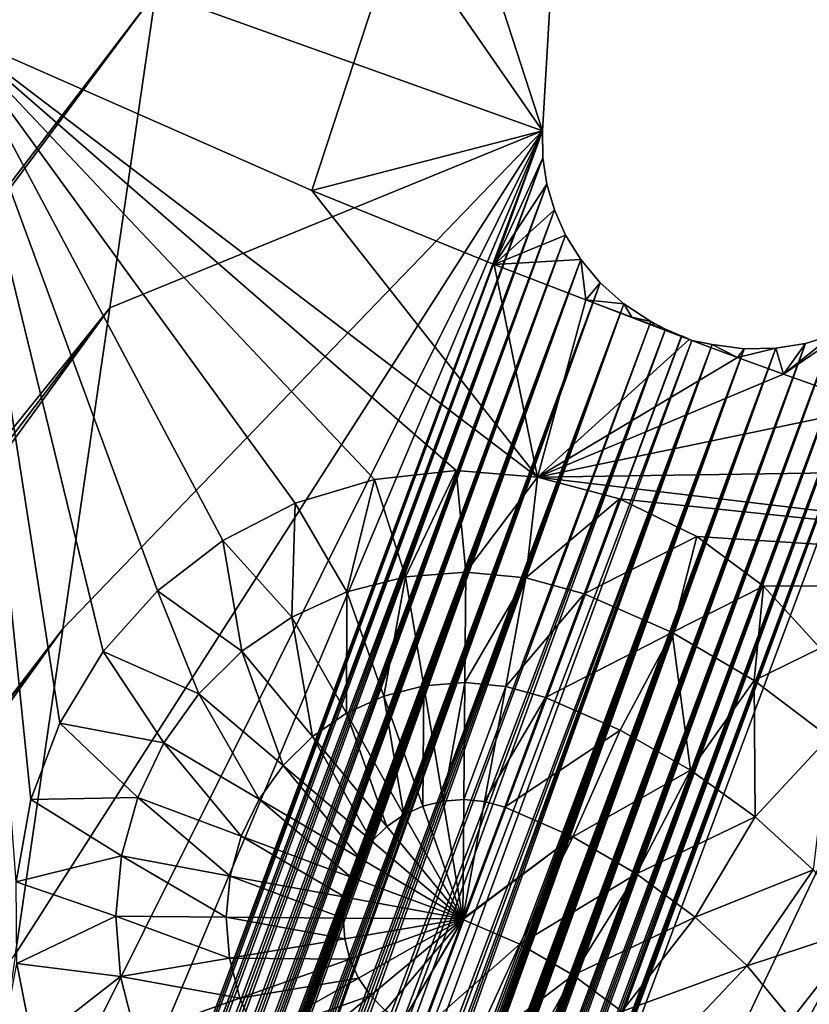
# Model space of a CAD drawing. Header units: millimetres. Extents: x -208 to -25, y 23 to 205.
# Tile 70 of 256: x -130.66 to -128.02, y 79.58 to 82.88. Entities that reach past the tile are written whole.
import ezdxf

# ---------------------------------------------------------------- set-up
doc = ezdxf.new("R2010")
doc.units = ezdxf.units.MM
doc.header["$LTSCALE"] = 65.185185
for name, color, linetype in [('125', 7, 'CONTINUOUS'), ('130', 7, 'CONTINUOUS'), ('141', 7, 'CONTINUOUS'), ('206', 7, 'CONTINUOUS'), ('207', 7, 'CONTINUOUS'), ('265', 7, 'CONTINUOUS'), ('266', 7, 'CONTINUOUS'), ('348', 7, 'CONTINUOUS'), ('365', 7, 'CONTINUOUS'), ('439', 7, 'CONTINUOUS'), ('92', 7, 'CONTINUOUS')]:
    doc.layers.add(name, color=color, linetype=linetype)

msp = doc.modelspace()

# ---------------------------------------------------------------- linework, layer by layer
at = {"layer": '125', "linetype": 'Continuous'}
for points in [[(-129.4715, 81.3377, -168.76), (-129.1986, 81.3675, -168.76), (-129.368, 81.0123, -168.9743), (-129.4715, 81.3377, -168.76)], [(-129.368, 81.0123, -168.9743), (-129.1986, 81.3675, -168.76), (-129.1664, 81.0282, -168.9743), (-129.368, 81.0123, -168.9743)], [(-129.1986, 81.3675, -168.76), (-128.9266, 81.3456, -168.76), (-129.1664, 81.0282, -168.9743), (-129.1986, 81.3675, -168.76)], [(-129.7367, 81.2587, -168.76), (-129.4715, 81.3377, -168.76), (-129.5639, 80.9616, -168.9742), (-129.7367, 81.2587, -168.76)], [(-129.5639, 80.9616, -168.9742), (-129.4715, 81.3377, -168.76), (-129.368, 81.0123, -168.9743), (-129.5639, 80.9616, -168.9742)], [(-129.1664, 81.0282, -168.9743), (-128.9266, 81.3456, -168.76), (-128.965, 81.0089, -168.9744), (-129.1664, 81.0282, -168.9743)], [(-128.9266, 81.3456, -168.76), (-128.6514, 81.2732, -168.76), (-128.965, 81.0089, -168.9744), (-128.9266, 81.3456, -168.76)], [(-128.965, 81.0089, -168.9744), (-128.6514, 81.2732, -168.76), (-128.7701, 80.9549, -168.9744), (-128.965, 81.0089, -168.9744)], [(-129.9787, 81.1341, -168.76), (-129.7367, 81.2587, -168.76), (-129.748, 80.8777, -168.9741), (-129.9787, 81.1341, -168.76)], [(-129.748, 80.8777, -168.9741), (-129.7367, 81.2587, -168.76), (-129.5639, 80.9616, -168.9742), (-129.748, 80.8777, -168.9741)], [(-130.1976, 80.9656, -168.76), (-129.9787, 81.1341, -168.76), (-129.9148, 80.763, -168.9741), (-130.1976, 80.9656, -168.76)], [(-129.9148, 80.763, -168.9741), (-129.9787, 81.1341, -168.76), (-129.748, 80.8777, -168.9741), (-129.9148, 80.763, -168.9741)], [(-129.5639, 80.9616, -168.9742), (-129.368, 81.0123, -168.9743), (-129.4401, 80.6129, -169.1317), (-129.5639, 80.9616, -168.9742)], [(-129.4401, 80.6129, -169.1317), (-129.368, 81.0123, -168.9743), (-129.3067, 80.6474, -169.1317), (-129.4401, 80.6129, -169.1317)], [(-129.368, 81.0123, -168.9743), (-129.1664, 81.0282, -168.9743), (-129.3067, 80.6474, -169.1317), (-129.368, 81.0123, -168.9743)], [(-129.3067, 80.6474, -169.1317), (-129.1664, 81.0282, -168.9743), (-129.1693, 80.6582, -169.1318), (-129.3067, 80.6474, -169.1317)], [(-129.1664, 81.0282, -168.9743), (-128.965, 81.0089, -168.9744), (-129.1693, 80.6582, -169.1318), (-129.1664, 81.0282, -168.9743)], [(-129.1693, 80.6582, -169.1318), (-128.965, 81.0089, -168.9744), (-129.0322, 80.645, -169.1318), (-129.1693, 80.6582, -169.1318)], [(-128.965, 81.0089, -168.9744), (-128.7701, 80.9549, -168.9744), (-129.0322, 80.645, -169.1318), (-128.965, 81.0089, -168.9744)], [(-130.3791, 80.7618, -168.76), (-130.1976, 80.9656, -168.76), (-130.0591, 80.6212, -168.974), (-130.3791, 80.7618, -168.76)], [(-130.0591, 80.6212, -168.974), (-130.1976, 80.9656, -168.76), (-129.9148, 80.763, -168.9741), (-130.0591, 80.6212, -168.974)], [(-129.748, 80.8777, -168.9741), (-129.5639, 80.9616, -168.9742), (-129.5656, 80.5558, -169.1316), (-129.748, 80.8777, -168.9741)], [(-129.5656, 80.5558, -169.1316), (-129.5639, 80.9616, -168.9742), (-129.4401, 80.6129, -169.1317), (-129.5656, 80.5558, -169.1316)], [(-128.7701, 80.9549, -168.9744), (-128.8994, 80.6081, -169.1318), (-129.0322, 80.645, -169.1318), (-128.7701, 80.9549, -168.9744)], [(-129.9148, 80.763, -168.9741), (-129.748, 80.8777, -168.9741), (-129.6792, 80.4777, -169.1316), (-129.9148, 80.763, -168.9741)], [(-129.6792, 80.4777, -169.1316), (-129.748, 80.8777, -168.9741), (-129.5656, 80.5558, -169.1316), (-129.6792, 80.4777, -169.1316)], [(-130.5243, 80.5231, -168.76), (-130.3791, 80.7618, -168.76), (-130.1766, 80.4564, -168.974), (-130.5243, 80.5231, -168.76)], [(-130.1766, 80.4564, -168.974), (-130.3791, 80.7618, -168.76), (-130.0591, 80.6212, -168.974), (-130.1766, 80.4564, -168.974)], [(-130.0591, 80.6212, -168.974), (-129.9148, 80.763, -168.9741), (-129.7775, 80.3811, -169.1315), (-130.0591, 80.6212, -168.974)], [(-129.7775, 80.3811, -169.1315), (-129.9148, 80.763, -168.9741), (-129.6792, 80.4777, -169.1316), (-129.7775, 80.3811, -169.1315)], [(-129.3095, 80.2449, -169.2278), (-129.4401, 80.6129, -169.1317), (-129.3067, 80.6474, -169.1317), (-129.3095, 80.2449, -169.2278)], [(-129.2419, 80.2623, -169.2278), (-129.3095, 80.2449, -169.2278), (-129.3067, 80.6474, -169.1317), (-129.2419, 80.2623, -169.2278)], [(-129.2419, 80.2623, -169.2278), (-129.3067, 80.6474, -169.1317), (-129.1693, 80.6582, -169.1318), (-129.2419, 80.2623, -169.2278)], [(-129.1724, 80.2677, -169.2278), (-129.2419, 80.2623, -169.2278), (-129.1693, 80.6582, -169.1318), (-129.1724, 80.2677, -169.2278)], [(-129.1724, 80.2677, -169.2278), (-129.1693, 80.6582, -169.1318), (-129.0322, 80.645, -169.1318), (-129.1724, 80.2677, -169.2278)], [(-129.1031, 80.2609, -169.2278), (-129.1724, 80.2677, -169.2278), (-129.0322, 80.645, -169.1318), (-129.1031, 80.2609, -169.2278)], [(-128.8994, 80.6081, -169.1318), (-129.1031, 80.2609, -169.2278), (-129.0322, 80.645, -169.1318), (-128.8994, 80.6081, -169.1318)], [(-130.1766, 80.4564, -168.974), (-130.0591, 80.6212, -168.974), (-129.8576, 80.2688, -169.1315), (-130.1766, 80.4564, -168.974)], [(-129.8576, 80.2688, -169.1315), (-130.0591, 80.6212, -168.974), (-129.7775, 80.3811, -169.1315), (-129.8576, 80.2688, -169.1315)], [(-129.373, 80.216, -169.2277), (-129.5656, 80.5558, -169.1316), (-129.4401, 80.6129, -169.1317), (-129.373, 80.216, -169.2277)], [(-129.3095, 80.2449, -169.2278), (-129.373, 80.216, -169.2277), (-129.4401, 80.6129, -169.1317), (-129.3095, 80.2449, -169.2278)], [(-129.0359, 80.2422, -169.2278), (-129.1031, 80.2609, -169.2278), (-128.8994, 80.6081, -169.1318), (-129.0359, 80.2422, -169.2278)], [(-129.4306, 80.1766, -169.2277), (-129.6792, 80.4777, -169.1316), (-129.5656, 80.5558, -169.1316), (-129.4306, 80.1766, -169.2277)], [(-129.373, 80.216, -169.2277), (-129.4306, 80.1766, -169.2277), (-129.5656, 80.5558, -169.1316), (-129.373, 80.216, -169.2277)], [(-130.621, 80.2672, -168.76), (-130.5243, 80.5231, -168.76), (-130.2637, 80.2737, -168.9739), (-130.621, 80.2672, -168.76)], [(-130.2637, 80.2737, -168.9739), (-130.5243, 80.5231, -168.76), (-130.1766, 80.4564, -168.974), (-130.2637, 80.2737, -168.9739)], [(-129.4804, 80.1277, -169.2277), (-129.7775, 80.3811, -169.1315), (-129.6792, 80.4777, -169.1316), (-129.4804, 80.1277, -169.2277)], [(-129.4306, 80.1766, -169.2277), (-129.4804, 80.1277, -169.2277), (-129.6792, 80.4777, -169.1316), (-129.4306, 80.1766, -169.2277)], [(-130.2637, 80.2737, -168.9739), (-130.1766, 80.4564, -168.974), (-129.917, 80.1443, -169.1315), (-130.2637, 80.2737, -168.9739)], [(-129.917, 80.1443, -169.1315), (-130.1766, 80.4564, -168.974), (-129.8576, 80.2688, -169.1315), (-129.917, 80.1443, -169.1315)], [(-129.521, 80.0709, -169.2277), (-129.8576, 80.2688, -169.1315), (-129.7775, 80.3811, -169.1315), (-129.521, 80.0709, -169.2277)], [(-129.4804, 80.1277, -169.2277), (-129.521, 80.0709, -169.2277), (-129.7775, 80.3811, -169.1315), (-129.4804, 80.1277, -169.2277)], [(-130.6698, 79.9925, -168.76), (-130.621, 80.2672, -168.76), (-130.3178, 80.0786, -168.9738), (-130.6698, 79.9925, -168.76)], [(-130.3178, 80.0786, -168.9738), (-130.621, 80.2672, -168.76), (-130.2637, 80.2737, -168.9739), (-130.3178, 80.0786, -168.9738)], [(-130.3178, 80.0786, -168.9738), (-130.2637, 80.2737, -168.9739), (-129.9539, 80.0114, -169.1314), (-130.3178, 80.0786, -168.9738)], [(-129.9539, 80.0114, -169.1314), (-130.2637, 80.2737, -168.9739), (-129.917, 80.1443, -169.1315), (-129.9539, 80.0114, -169.1314)], [(-129.5512, 80.0079, -169.2277), (-129.917, 80.1443, -169.1315), (-129.8576, 80.2688, -169.1315), (-129.5512, 80.0079, -169.2277)], [(-129.521, 80.0709, -169.2277), (-129.5512, 80.0079, -169.2277), (-129.8576, 80.2688, -169.1315), (-129.521, 80.0709, -169.2277)], [(-129.2419, 80.2623, -169.2278), (-129.1756, 79.8678, -169.26), (-129.3095, 80.2449, -169.2278), (-129.2419, 80.2623, -169.2278)], [(-129.1724, 80.2677, -169.2278), (-129.1756, 79.8678, -169.26), (-129.2419, 80.2623, -169.2278), (-129.1724, 80.2677, -169.2278)], [(-129.1031, 80.2609, -169.2278), (-129.1756, 79.8678, -169.26), (-129.1724, 80.2677, -169.2278), (-129.1031, 80.2609, -169.2278)], [(-129.0359, 80.2422, -169.2278), (-129.1756, 79.8678, -169.26), (-129.1031, 80.2609, -169.2278), (-129.0359, 80.2422, -169.2278)], [(-129.373, 80.216, -169.2277), (-129.1756, 79.8678, -169.26), (-129.4306, 80.1766, -169.2277), (-129.373, 80.216, -169.2277)], [(-129.3095, 80.2449, -169.2278), (-129.1756, 79.8678, -169.26), (-129.373, 80.216, -169.2277), (-129.3095, 80.2449, -169.2278)], [(-129.4306, 80.1766, -169.2277), (-129.1756, 79.8678, -169.26), (-129.4804, 80.1277, -169.2277), (-129.4306, 80.1766, -169.2277)], [(-129.5699, 79.9405, -169.2276), (-129.9539, 80.0114, -169.1314), (-129.917, 80.1443, -169.1315), (-129.5699, 79.9405, -169.2276)], [(-129.5512, 80.0079, -169.2277), (-129.5699, 79.9405, -169.2276), (-129.917, 80.1443, -169.1315), (-129.5512, 80.0079, -169.2277)], [(-129.4804, 80.1277, -169.2277), (-129.1756, 79.8678, -169.26), (-129.521, 80.0709, -169.2277), (-129.4804, 80.1277, -169.2277)], [(-130.3372, 79.877, -168.9738), (-130.6698, 79.9925, -168.76), (-130.3178, 80.0786, -168.9738), (-130.3372, 79.877, -168.9738)], [(-130.3372, 79.877, -168.9738), (-130.3178, 80.0786, -168.9738), (-129.9672, 79.8741, -169.1314), (-130.3372, 79.877, -168.9738)], [(-129.9672, 79.8741, -169.1314), (-130.3178, 80.0786, -168.9738), (-129.9539, 80.0114, -169.1314), (-129.9672, 79.8741, -169.1314)], [(-129.521, 80.0709, -169.2277), (-129.1756, 79.8678, -169.26), (-129.5512, 80.0079, -169.2277), (-129.521, 80.0709, -169.2277)], [(-130.668, 79.7193, -168.76), (-130.6698, 79.9925, -168.76), (-130.3372, 79.877, -168.9738), (-130.668, 79.7193, -168.76)], [(-129.5767, 79.871, -169.2276), (-129.9672, 79.8741, -169.1314), (-129.9539, 80.0114, -169.1314), (-129.5767, 79.871, -169.2276)], [(-129.5699, 79.9405, -169.2276), (-129.5767, 79.871, -169.2276), (-129.9539, 80.0114, -169.1314), (-129.5699, 79.9405, -169.2276)], [(-129.5512, 80.0079, -169.2277), (-129.1756, 79.8678, -169.26), (-129.5699, 79.9405, -169.2276), (-129.5512, 80.0079, -169.2277)], [(-129.5699, 79.9405, -169.2276), (-129.1756, 79.8678, -169.26), (-129.5767, 79.871, -169.2276), (-129.5699, 79.9405, -169.2276)], [(-130.3212, 79.6752, -168.9737), (-130.668, 79.7193, -168.76), (-130.3372, 79.877, -168.9738), (-130.3212, 79.6752, -168.9737)], [(-130.3212, 79.6752, -168.9737), (-130.3372, 79.877, -168.9738), (-129.9564, 79.7365, -169.1313), (-130.3212, 79.6752, -168.9737)], [(-129.9564, 79.7365, -169.1313), (-130.3372, 79.877, -168.9738), (-129.9672, 79.8741, -169.1314), (-129.9564, 79.7365, -169.1313)], [(-129.5767, 79.871, -169.2276), (-129.5713, 79.8012, -169.2276), (-129.9672, 79.8741, -169.1314), (-129.5767, 79.871, -169.2276)], [(-129.5713, 79.8012, -169.2276), (-129.9564, 79.7365, -169.1313), (-129.9672, 79.8741, -169.1314), (-129.5713, 79.8012, -169.2276)], [(-129.5767, 79.871, -169.2276), (-129.1756, 79.8678, -169.26), (-129.5713, 79.8012, -169.2276), (-129.5767, 79.871, -169.2276)], [(-129.5713, 79.8012, -169.2276), (-129.1756, 79.8678, -169.26), (-129.5539, 79.7335, -169.2276), (-129.5713, 79.8012, -169.2276)], [(-129.5539, 79.7335, -169.2276), (-129.1756, 79.8678, -169.26), (-129.5249, 79.6698, -169.2275), (-129.5539, 79.7335, -169.2276)], [(-129.5249, 79.6698, -169.2275), (-129.1756, 79.8678, -169.26), (-129.4853, 79.6121, -169.2275), (-129.5249, 79.6698, -169.2275)], [(-129.4853, 79.6121, -169.2275), (-129.1756, 79.8678, -169.26), (-129.4363, 79.5621, -169.2275), (-129.4853, 79.6121, -169.2275)], [(-129.4363, 79.5621, -169.2275), (-129.1756, 79.8678, -169.26), (-129.3793, 79.5213, -169.2275), (-129.4363, 79.5621, -169.2275)], [(-129.3793, 79.5213, -169.2275), (-129.1756, 79.8678, -169.26), (-129.176, 79.8666, -169.26), (-129.3793, 79.5213, -169.2275)], [(-129.3161, 79.4911, -169.2275), (-129.3793, 79.5213, -169.2275), (-129.176, 79.8666, -169.26), (-129.3161, 79.4911, -169.2275)], [(-129.5713, 79.8012, -169.2276), (-129.5539, 79.7335, -169.2276), (-129.9564, 79.7365, -169.1313), (-129.5713, 79.8012, -169.2276)], [(-130.6149, 79.4468, -168.76), (-130.668, 79.7193, -168.76), (-130.3212, 79.6752, -168.9737), (-130.6149, 79.4468, -168.76)], [(-129.9218, 79.6029, -169.1313), (-130.3212, 79.6752, -168.9737), (-129.9564, 79.7365, -169.1313), (-129.9218, 79.6029, -169.1313)], [(-129.5539, 79.7335, -169.2276), (-129.9218, 79.6029, -169.1313), (-129.9564, 79.7365, -169.1313), (-129.5539, 79.7335, -169.2276)], [(-129.5539, 79.7335, -169.2276), (-129.5249, 79.6698, -169.2275), (-129.9218, 79.6029, -169.1313), (-129.5539, 79.7335, -169.2276)], [(-130.2705, 79.4791, -168.9736), (-130.6149, 79.4468, -168.76), (-130.3212, 79.6752, -168.9737), (-130.2705, 79.4791, -168.9736)], [(-130.2705, 79.4791, -168.9736), (-130.3212, 79.6752, -168.9737), (-129.9218, 79.6029, -169.1313), (-130.2705, 79.4791, -168.9736)], [(-129.5249, 79.6698, -169.2275), (-129.8646, 79.4773, -169.1312), (-129.9218, 79.6029, -169.1313), (-129.5249, 79.6698, -169.2275)], [(-129.5249, 79.6698, -169.2275), (-129.4853, 79.6121, -169.2275), (-129.8646, 79.4773, -169.1312), (-129.5249, 79.6698, -169.2275)], [(-129.8646, 79.4773, -169.1312), (-130.2705, 79.4791, -168.9736), (-129.9218, 79.6029, -169.1313), (-129.8646, 79.4773, -169.1312)], [(-129.4853, 79.6121, -169.2275), (-129.7864, 79.3635, -169.1312), (-129.8646, 79.4773, -169.1312), (-129.4853, 79.6121, -169.2275)], [(-129.4853, 79.6121, -169.2275), (-129.4363, 79.5621, -169.2275), (-129.7864, 79.3635, -169.1312), (-129.4853, 79.6121, -169.2275)]]:
    msp.add_3dface(points, dxfattribs=at)
at = {"layer": '130', "linetype": 'Continuous'}
for points in [[(-130.884, 82.834, -168.76), (-130.7736, 84.7167, -165.9852), (-128.6097, 87.9471, -159.8724), (-130.884, 82.834, -168.76)], [(-128.607, 87.6726, -160.266), (-130.884, 82.834, -168.76), (-128.6097, 87.9471, -159.8724), (-128.607, 87.6726, -160.266)], [(-128.7561, 85.1244, -164.0611), (-130.884, 82.834, -168.76), (-128.607, 87.6726, -160.266), (-128.7561, 85.1244, -164.0611)], [(-129.6806, 82.3036, -168.76), (-130.884, 82.834, -168.76), (-128.7561, 85.1244, -164.0611), (-129.6806, 82.3036, -168.76)], [(-128.9092, 82.5037, -168.0037), (-129.6806, 82.3036, -168.76), (-128.7561, 85.1244, -164.0611), (-128.9092, 82.5037, -168.0037)], [(-129.6806, 82.3036, -168.76), (-128.9092, 82.5037, -168.0037), (-129.0713, 82.0571, -168.76), (-129.6806, 82.3036, -168.76)], [(-128.9092, 82.5037, -168.0037), (-128.9081, 82.4138, -168.1369), (-129.0713, 82.0571, -168.76), (-128.9092, 82.5037, -168.0037)], [(-128.9081, 82.4138, -168.1369), (-128.8948, 82.3249, -168.2598), (-129.0713, 82.0571, -168.76), (-128.9081, 82.4138, -168.1369)], [(-128.8948, 82.3249, -168.2598), (-128.8697, 82.239, -168.3725), (-129.0713, 82.0571, -168.76), (-128.8948, 82.3249, -168.2598)], [(-128.8697, 82.239, -168.3725), (-128.8321, 82.1545, -168.4751), (-129.0713, 82.0571, -168.76), (-128.8697, 82.239, -168.3725)], [(-128.8321, 82.1545, -168.4751), (-128.7813, 82.0728, -168.5676), (-129.0713, 82.0571, -168.76), (-128.8321, 82.1545, -168.4751)], [(-129.0713, 82.0571, -168.76), (-128.7813, 82.0728, -168.5676), (-128.7648, 81.9385, -168.76), (-129.0713, 82.0571, -168.76)], [(-128.7813, 82.0728, -168.5676), (-128.7162, 81.995, -168.6448), (-128.7648, 81.9385, -168.76), (-128.7813, 82.0728, -168.5676)], [(-128.7162, 81.995, -168.6448), (-128.6371, 81.9245, -168.7054), (-128.7648, 81.9385, -168.76), (-128.7162, 81.995, -168.6448)], [(-128.7648, 81.9385, -168.76), (-128.6371, 81.9245, -168.7054), (-128.611, 81.8803, -168.76), (-128.7648, 81.9385, -168.76)], [(-128.6371, 81.9245, -168.7054), (-128.5471, 81.8654, -168.7417), (-128.611, 81.8803, -168.76), (-128.6371, 81.9245, -168.7054)], [(-128.611, 81.8803, -168.76), (-128.5471, 81.8654, -168.7417), (-128.534, 81.8516, -168.76), (-128.611, 81.8803, -168.76)], [(-128.5471, 81.8654, -168.7417), (-128.4984, 81.8407, -168.7512), (-128.534, 81.8516, -168.76), (-128.5471, 81.8654, -168.7417)], [(-127.9375, 81.8209, -168.4749), (-127.8537, 81.8601, -168.3724), (-128.1032, 81.6901, -168.76), (-127.9375, 81.8209, -168.4749)], [(-128.1032, 81.6901, -168.76), (-127.8537, 81.8601, -168.3724), (-127.7956, 81.5807, -168.76), (-128.1032, 81.6901, -168.76)], [(-128.534, 81.8516, -168.76), (-128.4984, 81.8407, -168.7512), (-128.4569, 81.823, -168.76), (-128.534, 81.8516, -168.76)], [(-128.4569, 81.823, -168.76), (-128.4984, 81.8407, -168.7512), (-128.4104, 81.8027, -168.76), (-128.4569, 81.823, -168.76)], [(-128.4443, 81.8183, -168.7549), (-128.4435, 81.818, -168.7549), (-128.4104, 81.8027, -168.76), (-128.4443, 81.8183, -168.7549)], [(-128.4104, 81.8027, -168.76), (-128.4188, 81.8052, -168.76), (-128.4138, 81.8036, -168.76), (-128.4104, 81.8027, -168.76)], [(-128.4138, 81.8036, -168.76), (-128.4188, 81.8052, -168.76), (-128.4133, 81.8034, -168.76), (-128.4138, 81.8036, -168.76)], [(-128.4133, 81.8034, -168.76), (-128.4188, 81.8052, -168.76), (-128.4104, 81.8027, -168.76), (-128.4133, 81.8034, -168.76)], [(-128.4104, 81.8027, -168.76), (-128.3422, 81.789, -168.7416), (-128.2568, 81.746, -168.76), (-128.4104, 81.8027, -168.76)], [(-128.0294, 81.7924, -168.5675), (-127.9375, 81.8209, -168.4749), (-128.1032, 81.6901, -168.76), (-128.0294, 81.7924, -168.5675)], [(-128.3422, 81.789, -168.7416), (-128.2354, 81.7747, -168.7053), (-128.2568, 81.746, -168.76), (-128.3422, 81.789, -168.7416)], [(-128.2354, 81.7747, -168.7053), (-128.1295, 81.7762, -168.6447), (-128.2568, 81.746, -168.76), (-128.2354, 81.7747, -168.7053)], [(-128.2568, 81.746, -168.76), (-128.1295, 81.7762, -168.6447), (-128.1032, 81.6901, -168.76), (-128.2568, 81.746, -168.76)], [(-128.1295, 81.7762, -168.6447), (-128.0294, 81.7924, -168.5675), (-128.1032, 81.6901, -168.76), (-128.1295, 81.7762, -168.6447)]]:
    msp.add_3dface(points, dxfattribs=at)
at = {"layer": '141', "linetype": 'Continuous'}
for points in [[(-128.7701, 80.9549, -168.9744), (-128.6514, 81.2732, -168.76), (-128.3933, 81.1467, -168.76), (-128.7701, 80.9549, -168.9744)], [(-128.4762, 80.8257, -168.9607), (-128.7701, 80.9549, -168.9744), (-128.3933, 81.1467, -168.76), (-128.4762, 80.8257, -168.9607)], [(-128.1706, 80.9813, -168.76), (-128.4762, 80.8257, -168.9607), (-128.3933, 81.1467, -168.76), (-128.1706, 80.9813, -168.76)], [(-128.201, 80.6648, -168.9198), (-128.4762, 80.8257, -168.9607), (-128.1706, 80.9813, -168.76), (-128.201, 80.6648, -168.9198)], [(-127.9805, 80.773, -168.76), (-128.201, 80.6648, -168.9198), (-128.1706, 80.9813, -168.76), (-127.9805, 80.773, -168.76)], [(-128.8994, 80.6081, -169.1318), (-128.7701, 80.9549, -168.9744), (-128.4762, 80.8257, -168.9607), (-128.8994, 80.6081, -169.1318)], [(-128.8994, 80.6081, -169.1318), (-128.4762, 80.8257, -168.9607), (-128.6497, 80.4995, -169.121), (-128.8994, 80.6081, -169.1318)], [(-128.6497, 80.4995, -169.121), (-128.4762, 80.8257, -168.9607), (-128.4145, 80.3658, -169.0887), (-128.6497, 80.4995, -169.121)], [(-128.4762, 80.8257, -168.9607), (-128.201, 80.6648, -168.9198), (-128.4145, 80.3658, -169.0887), (-128.4762, 80.8257, -168.9607)], [(-127.9501, 80.4755, -168.8526), (-128.201, 80.6648, -168.9198), (-127.9805, 80.773, -168.76), (-127.9501, 80.4755, -168.8526)], [(-128.4145, 80.3658, -169.0887), (-128.201, 80.6648, -168.9198), (-128.1979, 80.2092, -169.0354), (-128.4145, 80.3658, -169.0887)], [(-128.201, 80.6648, -168.9198), (-127.9501, 80.4755, -168.8526), (-128.1979, 80.2092, -169.0354), (-128.201, 80.6648, -168.9198)], [(-129.0359, 80.2422, -169.2278), (-128.8994, 80.6081, -169.1318), (-128.6497, 80.4995, -169.121), (-129.0359, 80.2422, -169.2278)], [(-129.0359, 80.2422, -169.2278), (-128.6497, 80.4995, -169.121), (-128.8083, 80.1427, -169.2175), (-129.0359, 80.2422, -169.2278)], [(-128.6497, 80.4995, -169.121), (-128.4145, 80.3658, -169.0887), (-128.8083, 80.1427, -169.2175), (-128.6497, 80.4995, -169.121)], [(-128.1979, 80.2092, -169.0354), (-127.9501, 80.4755, -168.8526), (-128.0037, 80.0325, -168.9622), (-128.1979, 80.2092, -169.0354)], [(-128.8083, 80.1427, -169.2175), (-128.4145, 80.3658, -169.0887), (-128.5947, 80.0193, -169.1868), (-128.8083, 80.1427, -169.2175)], [(-128.4145, 80.3658, -169.0887), (-128.1979, 80.2092, -169.0354), (-128.5947, 80.0193, -169.1868), (-128.4145, 80.3658, -169.0887)], [(-129.1756, 79.8678, -169.26), (-129.0359, 80.2422, -169.2278), (-128.8083, 80.1427, -169.2175), (-129.1756, 79.8678, -169.26)], [(-128.5947, 80.0193, -169.1868), (-128.1979, 80.2092, -169.0354), (-128.399, 79.8744, -169.1363), (-128.5947, 80.0193, -169.1868)], [(-128.1979, 80.2092, -169.0354), (-128.0037, 80.0325, -168.9622), (-128.399, 79.8744, -169.1363), (-128.1979, 80.2092, -169.0354)], [(-129.176, 79.8666, -169.26), (-129.1756, 79.8678, -169.26), (-128.8083, 80.1427, -169.2175), (-129.176, 79.8666, -169.26)], [(-129.176, 79.8666, -169.26), (-128.8083, 80.1427, -169.2175), (-128.9858, 79.7834, -169.2514), (-129.176, 79.8666, -169.26)], [(-128.8083, 80.1427, -169.2175), (-128.5947, 80.0193, -169.1868), (-128.9858, 79.7834, -169.2514), (-128.8083, 80.1427, -169.2175)], [(-128.9858, 79.7834, -169.2514), (-128.5947, 80.0193, -169.1868), (-128.8073, 79.6801, -169.2256), (-128.9858, 79.7834, -169.2514)], [(-128.5947, 80.0193, -169.1868), (-128.399, 79.8744, -169.1363), (-128.8073, 79.6801, -169.2256), (-128.5947, 80.0193, -169.1868)], [(-128.399, 79.8744, -169.1363), (-128.0037, 80.0325, -168.9622), (-128.2251, 79.7108, -169.0669), (-128.399, 79.8744, -169.1363)], [(-128.0037, 80.0325, -168.9622), (-127.8354, 79.8389, -168.8702), (-128.2251, 79.7108, -169.0669), (-128.0037, 80.0325, -168.9622)], [(-129.3161, 79.4911, -169.2275), (-129.176, 79.8666, -169.26), (-128.9858, 79.7834, -169.2514), (-129.3161, 79.4911, -169.2275)], [(-128.8073, 79.6801, -169.2256), (-128.399, 79.8744, -169.1363), (-128.6439, 79.5588, -169.1832), (-128.8073, 79.6801, -169.2256)], [(-128.399, 79.8744, -169.1363), (-128.2251, 79.7108, -169.0669), (-128.6439, 79.5588, -169.1832), (-128.399, 79.8744, -169.1363)], [(-128.2251, 79.7108, -169.0669), (-127.8354, 79.8389, -168.8702), (-128.0763, 79.5315, -168.98), (-128.2251, 79.7108, -169.0669)], [(-127.8354, 79.8389, -168.8702), (-127.695, 79.6313, -168.76), (-128.0763, 79.5315, -168.98), (-127.8354, 79.8389, -168.8702)], [(-129.3161, 79.4911, -169.2275), (-128.9858, 79.7834, -169.2514), (-129.1528, 79.4184, -169.2192), (-129.3161, 79.4911, -169.2275)], [(-128.9858, 79.7834, -169.2514), (-128.8073, 79.6801, -169.2256), (-129.1528, 79.4184, -169.2192), (-128.9858, 79.7834, -169.2514)], [(-128.6439, 79.5588, -169.1832), (-128.2251, 79.7108, -169.0669), (-128.4988, 79.4218, -169.125), (-128.6439, 79.5588, -169.1832)], [(-128.2251, 79.7108, -169.0669), (-128.0763, 79.5315, -168.98), (-128.4988, 79.4218, -169.125), (-128.2251, 79.7108, -169.0669)], [(-129.1528, 79.4184, -169.2192), (-128.8073, 79.6801, -169.2256), (-129.0012, 79.3267, -169.1945), (-129.1528, 79.4184, -169.2192)], [(-128.8073, 79.6801, -169.2256), (-128.6439, 79.5588, -169.1832), (-129.0012, 79.3267, -169.1945), (-128.8073, 79.6801, -169.2256)], [(-128.0763, 79.5315, -168.98), (-127.695, 79.6313, -168.76), (-127.9553, 79.3401, -168.8772), (-128.0763, 79.5315, -168.98)]]:
    msp.add_3dface(points, dxfattribs=at)
at = {"layer": '206', "linetype": 'Continuous'}
for points in [[(-127.6506, 82.0342, -168.0037), (-127.7102, 81.967, -168.1369), (-129.8904, 76.0299, 38.8825), (-127.6506, 82.0342, -168.0037)], [(-127.7102, 81.967, -168.1369), (-127.7786, 81.9085, -168.2598), (-129.9684, 75.9213, 40.0116), (-127.7102, 81.967, -168.1369)], [(-127.7102, 81.967, -168.1369), (-129.9684, 75.9213, 40.0116), (-129.9439, 75.9527, 39.6791), (-127.7102, 81.967, -168.1369)], [(-127.7102, 81.967, -168.1369), (-129.9439, 75.9527, 39.6791), (-129.9185, 75.9878, 39.3136), (-127.7102, 81.967, -168.1369)], [(-127.7102, 81.967, -168.1369), (-129.9185, 75.9878, 39.3136), (-129.8904, 76.0299, 38.8825), (-127.7102, 81.967, -168.1369)], [(-127.7786, 81.9085, -168.2598), (-127.8537, 81.8601, -168.3724), (-130.0538, 75.8269, 41.0475), (-127.7786, 81.9085, -168.2598)], [(-127.7786, 81.9085, -168.2598), (-130.0538, 75.8269, 41.0475), (-130.0237, 75.8578, 40.7021), (-127.7786, 81.9085, -168.2598)], [(-127.7786, 81.9085, -168.2598), (-130.0237, 75.8578, 40.7021), (-129.9938, 75.8909, 40.3392), (-127.7786, 81.9085, -168.2598)], [(-127.7786, 81.9085, -168.2598), (-129.9938, 75.8909, 40.3392), (-129.9684, 75.9213, 40.0116), (-127.7786, 81.9085, -168.2598)], [(-127.8537, 81.8601, -168.3724), (-127.9375, 81.8209, -168.4749), (-130.1359, 75.7543, 41.8949), (-127.8537, 81.8601, -168.3724)], [(-127.8537, 81.8601, -168.3724), (-130.1359, 75.7543, 41.8949), (-130.1098, 75.7757, 41.6392), (-127.8537, 81.8601, -168.3724)], [(-127.8537, 81.8601, -168.3724), (-130.1098, 75.7757, 41.6392), (-130.0824, 75.7998, 41.3576), (-127.8537, 81.8601, -168.3724)], [(-127.8537, 81.8601, -168.3724), (-130.0824, 75.7998, 41.3576), (-130.0538, 75.8269, 41.0475), (-127.8537, 81.8601, -168.3724)], [(-128.4443, 81.8183, -168.7549), (-128.4104, 81.8027, -168.76), (-130.7608, 75.6182, 44.92), (-128.4443, 81.8183, -168.7549)], [(-128.4435, 81.818, -168.7549), (-128.4443, 81.8183, -168.7549), (-130.7608, 75.6182, 44.92), (-128.4435, 81.818, -168.7549)], [(-128.4104, 81.8027, -168.76), (-128.4435, 81.818, -168.7549), (-130.7608, 75.6182, 44.92), (-128.4104, 81.8027, -168.76)], [(-128.4104, 81.8027, -168.76), (-130.7608, 75.6182, 44.92), (-130.681, 75.5956, 44.8618), (-128.4104, 81.8027, -168.76)], [(-128.3422, 81.789, -168.7416), (-128.4104, 81.8027, -168.76), (-130.681, 75.5956, 44.8618), (-128.3422, 81.789, -168.7416)], [(-127.9375, 81.8209, -168.4749), (-128.0294, 81.7924, -168.5675), (-130.2277, 75.6905, 42.6983), (-127.9375, 81.8209, -168.4749)], [(-127.9375, 81.8209, -168.4749), (-130.2277, 75.6905, 42.6983), (-130.2066, 75.7036, 42.5262), (-127.9375, 81.8209, -168.4749)], [(-127.9375, 81.8209, -168.4749), (-130.2066, 75.7036, 42.5262), (-130.1844, 75.7185, 42.3363), (-127.9375, 81.8209, -168.4749)], [(-127.9375, 81.8209, -168.4749), (-130.1844, 75.7185, 42.3363), (-130.1608, 75.7353, 42.1266), (-127.9375, 81.8209, -168.4749)], [(-127.9375, 81.8209, -168.4749), (-130.1608, 75.7353, 42.1266), (-130.1359, 75.7543, 41.8949), (-127.9375, 81.8209, -168.4749)], [(-128.3422, 81.789, -168.7416), (-130.681, 75.5956, 44.8618), (-130.6517, 75.5907, 44.8127), (-128.3422, 81.789, -168.7416)], [(-128.3422, 81.789, -168.7416), (-130.6517, 75.5907, 44.8127), (-130.606, 75.5863, 44.7086), (-128.3422, 81.789, -168.7416)], [(-128.3422, 81.789, -168.7416), (-130.606, 75.5863, 44.7086), (-130.5828, 75.5856, 44.644), (-128.3422, 81.789, -168.7416)], [(-128.3422, 81.789, -168.7416), (-130.5828, 75.5856, 44.644), (-130.5598, 75.5858, 44.572), (-128.3422, 81.789, -168.7416)], [(-128.2354, 81.7747, -168.7053), (-128.3422, 81.789, -168.7416), (-130.5598, 75.5858, 44.572), (-128.2354, 81.7747, -168.7053)], [(-128.2354, 81.7747, -168.7053), (-130.5598, 75.5858, 44.572), (-130.5375, 75.5869, 44.4942), (-128.2354, 81.7747, -168.7053)], [(-128.2354, 81.7747, -168.7053), (-130.5375, 75.5869, 44.4942), (-130.5162, 75.5888, 44.4132), (-128.2354, 81.7747, -168.7053)], [(-128.2354, 81.7747, -168.7053), (-130.5162, 75.5888, 44.4132), (-130.4987, 75.591, 44.3422), (-128.2354, 81.7747, -168.7053)], [(-128.2354, 81.7747, -168.7053), (-130.4987, 75.591, 44.3422), (-130.4861, 75.5928, 44.2878), (-128.2354, 81.7747, -168.7053)], [(-128.2354, 81.7747, -168.7053), (-130.4861, 75.5928, 44.2878), (-130.4736, 75.5949, 44.2322), (-128.2354, 81.7747, -168.7053)], [(-128.2354, 81.7747, -168.7053), (-130.4736, 75.5949, 44.2322), (-130.4617, 75.5972, 44.1772), (-128.2354, 81.7747, -168.7053)], [(-128.2354, 81.7747, -168.7053), (-130.4617, 75.5972, 44.1772), (-130.4502, 75.5996, 44.1228), (-128.2354, 81.7747, -168.7053)], [(-128.2354, 81.7747, -168.7053), (-130.4502, 75.5996, 44.1228), (-130.4392, 75.6021, 44.0686), (-128.2354, 81.7747, -168.7053)], [(-128.1295, 81.7762, -168.6447), (-128.2354, 81.7747, -168.7053), (-130.4392, 75.6021, 44.0686), (-128.1295, 81.7762, -168.6447)], [(-128.1295, 81.7762, -168.6447), (-130.4392, 75.6021, 44.0686), (-130.4285, 75.6047, 44.0145), (-128.1295, 81.7762, -168.6447)], [(-128.1295, 81.7762, -168.6447), (-130.4285, 75.6047, 44.0145), (-130.418, 75.6075, 43.96), (-128.1295, 81.7762, -168.6447)], [(-128.1295, 81.7762, -168.6447), (-130.418, 75.6075, 43.96), (-130.4077, 75.6104, 43.9046), (-128.1295, 81.7762, -168.6447)], [(-128.1295, 81.7762, -168.6447), (-130.4077, 75.6104, 43.9046), (-130.3973, 75.6135, 43.8475), (-128.1295, 81.7762, -168.6447)], [(-128.1295, 81.7762, -168.6447), (-130.3973, 75.6135, 43.8475), (-130.3869, 75.6168, 43.7881), (-128.1295, 81.7762, -168.6447)], [(-128.1295, 81.7762, -168.6447), (-130.3869, 75.6168, 43.7881), (-130.3761, 75.6204, 43.7257), (-128.1295, 81.7762, -168.6447)], [(-128.1295, 81.7762, -168.6447), (-130.3761, 75.6204, 43.7257), (-130.365, 75.6243, 43.6596), (-128.1295, 81.7762, -168.6447)], [(-128.1295, 81.7762, -168.6447), (-130.365, 75.6243, 43.6596), (-130.3534, 75.6287, 43.5889), (-128.1295, 81.7762, -168.6447)], [(-128.1295, 81.7762, -168.6447), (-130.3534, 75.6287, 43.5889), (-130.3412, 75.6334, 43.5124), (-128.1295, 81.7762, -168.6447)], [(-128.1295, 81.7762, -168.6447), (-130.3412, 75.6334, 43.5124), (-130.3283, 75.6388, 43.429), (-128.1295, 81.7762, -168.6447)], [(-128.0294, 81.7924, -168.5675), (-128.1295, 81.7762, -168.6447), (-130.3283, 75.6388, 43.429), (-128.0294, 81.7924, -168.5675)], [(-128.0294, 81.7924, -168.5675), (-130.3283, 75.6388, 43.429), (-130.3145, 75.6448, 43.3373), (-128.0294, 81.7924, -168.5675)], [(-128.0294, 81.7924, -168.5675), (-130.3145, 75.6448, 43.3373), (-130.2995, 75.6517, 43.2351), (-128.0294, 81.7924, -168.5675)], [(-128.0294, 81.7924, -168.5675), (-130.2995, 75.6517, 43.2351), (-130.2834, 75.6596, 43.1212), (-128.0294, 81.7924, -168.5675)], [(-128.0294, 81.7924, -168.5675), (-130.2834, 75.6596, 43.1212), (-130.2661, 75.6686, 42.9944), (-128.0294, 81.7924, -168.5675)], [(-128.0294, 81.7924, -168.5675), (-130.2661, 75.6686, 42.9944), (-130.2475, 75.6789, 42.8539), (-128.0294, 81.7924, -168.5675)], [(-128.0294, 81.7924, -168.5675), (-130.2475, 75.6789, 42.8539), (-130.2277, 75.6905, 42.6983), (-128.0294, 81.7924, -168.5675)]]:
    msp.add_3dface(points, dxfattribs=at)
at = {"layer": '207', "linetype": 'Continuous'}
for points in [[(-127.159, 80.3033, -4.0344), (-127.7795, 79.333, 5.6827), (-128.4243, 62.3393, -2.4048), (-127.159, 80.3033, -4.0344)], [(-128.0044, 64.2687, -7.2621), (-127.159, 80.3033, -4.0344), (-128.4243, 62.3393, -2.4048), (-128.0044, 64.2687, -7.2621)]]:
    msp.add_3dface(points, dxfattribs=at)
at = {"layer": '265', "linetype": 'Continuous'}
for points in [[(-128.9266, 81.3456, -168.76), (-129.1986, 81.3675, -168.76), (-130.884, 82.834, -168.76), (-128.9266, 81.3456, -168.76)], [(-128.9266, 81.3456, -168.76), (-130.884, 82.834, -168.76), (-129.6806, 82.3036, -168.76), (-128.9266, 81.3456, -168.76)], [(-129.1986, 81.3675, -168.76), (-129.4715, 81.3377, -168.76), (-130.884, 82.834, -168.76), (-129.1986, 81.3675, -168.76)], [(-129.4715, 81.3377, -168.76), (-129.7367, 81.2587, -168.76), (-130.884, 82.834, -168.76), (-129.4715, 81.3377, -168.76)], [(-129.7367, 81.2587, -168.76), (-129.9787, 81.1341, -168.76), (-130.884, 82.834, -168.76), (-129.7367, 81.2587, -168.76)], [(-129.9787, 81.1341, -168.76), (-130.1976, 80.9656, -168.76), (-130.884, 82.834, -168.76), (-129.9787, 81.1341, -168.76)], [(-130.1976, 80.9656, -168.76), (-130.3791, 80.7618, -168.76), (-130.884, 82.834, -168.76), (-130.1976, 80.9656, -168.76)], [(-130.3791, 80.7618, -168.76), (-130.5243, 80.5231, -168.76), (-130.884, 82.834, -168.76), (-130.3791, 80.7618, -168.76)], [(-130.5243, 80.5231, -168.76), (-130.621, 80.2672, -168.76), (-130.884, 82.834, -168.76), (-130.5243, 80.5231, -168.76)], [(-130.621, 80.2672, -168.76), (-130.6698, 79.9925, -168.76), (-130.884, 82.834, -168.76), (-130.621, 80.2672, -168.76)], [(-128.9266, 81.3456, -168.76), (-129.6806, 82.3036, -168.76), (-129.0713, 82.0571, -168.76), (-128.9266, 81.3456, -168.76)], [(-128.9266, 81.3456, -168.76), (-129.0713, 82.0571, -168.76), (-128.7648, 81.9385, -168.76), (-128.9266, 81.3456, -168.76)], [(-128.9266, 81.3456, -168.76), (-128.7648, 81.9385, -168.76), (-128.4188, 81.8052, -168.76), (-128.9266, 81.3456, -168.76)], [(-128.7648, 81.9385, -168.76), (-128.611, 81.8803, -168.76), (-128.4569, 81.823, -168.76), (-128.7648, 81.9385, -168.76)], [(-128.7648, 81.9385, -168.76), (-128.4569, 81.823, -168.76), (-128.4104, 81.8027, -168.76), (-128.7648, 81.9385, -168.76)], [(-128.7648, 81.9385, -168.76), (-128.4104, 81.8027, -168.76), (-128.4188, 81.8052, -168.76), (-128.7648, 81.9385, -168.76)], [(-128.611, 81.8803, -168.76), (-128.534, 81.8516, -168.76), (-128.4569, 81.823, -168.76), (-128.611, 81.8803, -168.76)], [(-128.2568, 81.746, -168.76), (-128.9266, 81.3456, -168.76), (-128.4188, 81.8052, -168.76), (-128.2568, 81.746, -168.76)], [(-128.4104, 81.8027, -168.76), (-128.2568, 81.746, -168.76), (-128.4188, 81.8052, -168.76), (-128.4104, 81.8027, -168.76)], [(-128.4104, 81.8027, -168.76), (-128.4138, 81.8036, -168.76), (-128.4133, 81.8034, -168.76), (-128.4104, 81.8027, -168.76)], [(-128.9266, 81.3456, -168.76), (-128.2568, 81.746, -168.76), (-128.1032, 81.6901, -168.76), (-128.9266, 81.3456, -168.76)], [(-128.9266, 81.3456, -168.76), (-128.1032, 81.6901, -168.76), (-127.7956, 81.5807, -168.76), (-128.9266, 81.3456, -168.76)], [(-128.9266, 81.3456, -168.76), (-127.7956, 81.5807, -168.76), (-127.1792, 81.3714, -168.76), (-128.9266, 81.3456, -168.76)], [(-128.9266, 81.3456, -168.76), (-127.1792, 81.3714, -168.76), (-125.9419, 80.9905, -168.76), (-128.9266, 81.3456, -168.76)], [(-128.6514, 81.2732, -168.76), (-128.9266, 81.3456, -168.76), (-125.9419, 80.9905, -168.76), (-128.6514, 81.2732, -168.76)], [(-128.6514, 81.2732, -168.76), (-125.9419, 80.9905, -168.76), (-128.3933, 81.1467, -168.76), (-128.6514, 81.2732, -168.76)], [(-125.9419, 80.9905, -168.76), (-128.1706, 80.9813, -168.76), (-128.3933, 81.1467, -168.76), (-125.9419, 80.9905, -168.76)], [(-125.9419, 80.9905, -168.76), (-130.1235, 75.4049, -168.76), (-127.8647, 79.1402, -168.76), (-125.9419, 80.9905, -168.76)], [(-125.9419, 80.9905, -168.76), (-127.9805, 80.773, -168.76), (-128.1706, 80.9813, -168.76), (-125.9419, 80.9905, -168.76)], [(-130.668, 79.7193, -168.76), (-130.6149, 79.4468, -168.76), (-131.3821, 75.8744, -168.76), (-130.668, 79.7193, -168.76)]]:
    msp.add_3dface(points, dxfattribs=at)
at = {"layer": '266', "linetype": 'Continuous'}
for points in [[(-130.1235, 75.4049, -168.76), (-124.7924, 82.4856, -165.9852), (-123.6667, 83.9499, -163.2928), (-130.1235, 75.4049, -168.76)], [(-130.1235, 75.4049, -168.76), (-123.6667, 83.9499, -163.2928), (-124.0557, 82.1622, -76.2031), (-130.1235, 75.4049, -168.76)], [(-130.1235, 75.4049, -168.76), (-125.9419, 80.9905, -168.76), (-124.7924, 82.4856, -165.9852), (-130.1235, 75.4049, -168.76)], [(-124.0894, 82.1128, -75.9055), (-130.1235, 75.4049, -168.76), (-124.0557, 82.1622, -76.2031), (-124.0894, 82.1128, -75.9055)], [(-124.1174, 82.0713, -75.6186), (-130.1235, 75.4049, -168.76), (-124.0894, 82.1128, -75.9055), (-124.1174, 82.0713, -75.6186)], [(-124.3069, 81.7861, -73.418), (-130.1235, 75.4049, -168.76), (-124.1174, 82.0713, -75.6186), (-124.3069, 81.7861, -73.418)], [(-124.3436, 81.7308, -72.9826), (-130.1235, 75.4049, -168.76), (-124.3069, 81.7861, -73.418), (-124.3436, 81.7308, -72.9826)], [(-124.5098, 81.4795, -70.974), (-130.1235, 75.4049, -168.76), (-124.3436, 81.7308, -72.9826), (-124.5098, 81.4795, -70.974)], [(-124.7272, 81.1498, -68.2704), (-130.1235, 75.4049, -168.76), (-124.5098, 81.4795, -70.974), (-124.7272, 81.1498, -68.2704)], [(-124.9604, 80.7948, -65.2897), (-130.1235, 75.4049, -168.76), (-124.7272, 81.1498, -68.2704), (-124.9604, 80.7948, -65.2897)], [(-125.2109, 80.4125, -62.0147), (-130.1235, 75.4049, -168.76), (-124.9604, 80.7948, -65.2897), (-125.2109, 80.4125, -62.0147)], [(-125.48, 80.0009, -58.4278), (-130.1235, 75.4049, -168.76), (-125.2109, 80.4125, -62.0147), (-125.48, 80.0009, -58.4278)], [(-125.7692, 79.5575, -54.5093), (-130.1235, 75.4049, -168.76), (-125.48, 80.0009, -58.4278), (-125.7692, 79.5575, -54.5093)]]:
    msp.add_3dface(points, dxfattribs=at)
at = {"layer": '348', "linetype": 'Continuous'}
for points in [[(-130.0341, 84.127, -26.1525), (-128.9092, 82.5037, -168.0037), (-129.8499, 85.3965, -36.8197), (-130.0341, 84.127, -26.1525)], [(-128.9092, 82.5037, -168.0037), (-128.7561, 85.1244, -164.0611), (-129.8499, 85.3965, -36.8197), (-128.9092, 82.5037, -168.0037)], [(-130.2028, 82.9673, -16.3578), (-128.9092, 82.5037, -168.0037), (-130.0341, 84.127, -26.1525), (-130.2028, 82.9673, -16.3578)], [(-130.3568, 81.9113, -7.3848), (-128.9092, 82.5037, -168.0037), (-130.2028, 82.9673, -16.3578), (-130.3568, 81.9113, -7.3848)], [(-131.1489, 76.4994, 38.8826), (-128.9092, 82.5037, -168.0037), (-130.994, 77.5563, 29.8217), (-131.1489, 76.4994, 38.8826)], [(-130.994, 77.5563, 29.8217), (-128.9092, 82.5037, -168.0037), (-130.8351, 78.641, 20.5332), (-130.994, 77.5563, 29.8217)], [(-130.8351, 78.641, 20.5332), (-128.9092, 82.5037, -168.0037), (-130.6726, 79.7512, 11.0378), (-130.8351, 78.641, 20.5332)], [(-130.6726, 79.7512, 11.0378), (-128.9092, 82.5037, -168.0037), (-130.5137, 80.8376, 1.7622), (-130.6726, 79.7512, 11.0378)], [(-130.5137, 80.8376, 1.7622), (-128.9092, 82.5037, -168.0037), (-130.3568, 81.9113, -7.3848), (-130.5137, 80.8376, 1.7622)]]:
    msp.add_3dface(points, dxfattribs=at)
at = {"layer": '365', "linetype": 'Continuous'}
for points in [[(-124.4938, 86.1382, -160.266), (-126.05, 84.1149, -164.0611), (-129.8904, 76.0299, 38.8825), (-124.4938, 86.1382, -160.266)], [(-124.4938, 86.1382, -160.266), (-129.8904, 76.0299, 38.8825), (-129.1435, 77.1989, 27.117), (-124.4938, 86.1382, -160.266)], [(-124.4938, 86.1382, -160.266), (-129.1435, 77.1989, 27.117), (-128.4399, 78.2998, 16.0512), (-124.4938, 86.1382, -160.266)], [(-124.4938, 86.1382, -160.266), (-128.4399, 78.2998, 16.0512), (-127.7795, 79.333, 5.6827), (-124.4938, 86.1382, -160.266)], [(-126.05, 84.1149, -164.0611), (-127.6506, 82.0342, -168.0037), (-129.8904, 76.0299, 38.8825), (-126.05, 84.1149, -164.0611)]]:
    msp.add_3dface(points, dxfattribs=at)
at = {"layer": '439', "linetype": 'Continuous'}
for points in [[(-132.2221, 83.5986, -49.1491), (-133.2381, 81.7432, -43.8218), (-129.8514, 86.4102, -47.1448), (-132.2221, 83.5986, -49.1491)], [(-133.2381, 81.7432, -43.8218), (-129.8225, 86.1314, -43.934), (-129.8514, 86.4102, -47.1448), (-133.2381, 81.7432, -43.8218)], [(-133.2381, 81.7432, -43.8218), (-129.8152, 85.7934, -40.4934), (-129.8225, 86.1314, -43.934), (-133.2381, 81.7432, -43.8218)], [(-133.2381, 81.7432, -43.8218), (-134.3288, 79.7424, -38.0634), (-129.8152, 85.7934, -40.4934), (-133.2381, 81.7432, -43.8218)], [(-134.3288, 79.7424, -38.0634), (-129.8499, 85.3965, -36.8197), (-129.8152, 85.7934, -40.4934), (-134.3288, 79.7424, -38.0634)], [(-134.3288, 79.7424, -38.0634), (-134.9485, 78.607, -34.8209), (-129.8499, 85.3965, -36.8197), (-134.3288, 79.7424, -38.0634)], [(-134.9485, 78.607, -34.8209), (-130.0341, 84.127, -26.1525), (-129.8499, 85.3965, -36.8197), (-134.9485, 78.607, -34.8209)], [(-136.7358, 75.3317, -25.5151), (-138.5109, 72.0822, -16.3605), (-130.0341, 84.127, -26.1525), (-136.7358, 75.3317, -25.5151)], [(-138.5109, 72.0822, -16.3605), (-130.2028, 82.9673, -16.3578), (-130.0341, 84.127, -26.1525), (-138.5109, 72.0822, -16.3605)], [(-136.6503, 75.4884, -25.9589), (-136.7358, 75.3317, -25.5151), (-130.0341, 84.127, -26.1525), (-136.6503, 75.4884, -25.9589)], [(-134.9485, 78.607, -34.8209), (-136.6503, 75.4884, -25.9589), (-130.0341, 84.127, -26.1525), (-134.9485, 78.607, -34.8209)], [(-138.5109, 72.0822, -16.3605), (-139.0364, 71.1194, -13.6497), (-130.2028, 82.9673, -16.3578), (-138.5109, 72.0822, -16.3605)], [(-139.0364, 71.1194, -13.6497), (-130.3568, 81.9113, -7.3848), (-130.2028, 82.9673, -16.3578), (-139.0364, 71.1194, -13.6497)], [(-140.2368, 68.92, -7.4675), (-141.5544, 66.5067, -0.7046), (-130.3568, 81.9113, -7.3848), (-140.2368, 68.92, -7.4675)], [(-141.5544, 66.5067, -0.7046), (-130.5137, 80.8376, 1.7622), (-130.3568, 81.9113, -7.3848), (-141.5544, 66.5067, -0.7046)], [(-139.0364, 71.1194, -13.6497), (-140.2368, 68.92, -7.4675), (-130.3568, 81.9113, -7.3848), (-139.0364, 71.1194, -13.6497)], [(-142.0601, 65.5805, 1.8888), (-143.8469, 62.3093, 11.0214), (-130.5137, 80.8376, 1.7622), (-142.0601, 65.5805, 1.8888)], [(-143.8469, 62.3093, 11.0214), (-130.6726, 79.7512, 11.0378), (-130.5137, 80.8376, 1.7622), (-143.8469, 62.3093, 11.0214)], [(-141.5544, 66.5067, -0.7046), (-142.0601, 65.5805, 1.8888), (-130.5137, 80.8376, 1.7622), (-141.5544, 66.5067, -0.7046)]]:
    msp.add_3dface(points, dxfattribs=at)
at = {"layer": '92', "linetype": 'Continuous'}
for points in [[(-131.1561, 76.4415, 39.3786), (-131.1599, 76.3932, 39.7867), (-128.9092, 82.5037, -168.0037), (-131.1561, 76.4415, 39.3786)], [(-128.9092, 82.5037, -168.0037), (-131.1599, 76.3932, 39.7867), (-128.9081, 82.4138, -168.1369), (-128.9092, 82.5037, -168.0037)], [(-131.1489, 76.4994, 38.8826), (-131.1561, 76.4415, 39.3786), (-128.9092, 82.5037, -168.0037), (-131.1489, 76.4994, 38.8826)], [(-131.1617, 76.3429, 40.2046), (-131.1612, 76.2888, 40.6463), (-128.9081, 82.4138, -168.1369), (-131.1617, 76.3429, 40.2046)], [(-131.1599, 76.3932, 39.7867), (-131.1617, 76.3429, 40.2046), (-128.9081, 82.4138, -168.1369), (-131.1599, 76.3932, 39.7867)], [(-128.9081, 82.4138, -168.1369), (-131.1612, 76.2888, 40.6463), (-128.8948, 82.3249, -168.2598), (-128.9081, 82.4138, -168.1369)], [(-131.1612, 76.2888, 40.6463), (-131.1581, 76.2353, 41.076), (-128.8948, 82.3249, -168.2598), (-131.1612, 76.2888, 40.6463)], [(-131.1581, 76.2353, 41.076), (-131.153, 76.1871, 41.4551), (-128.8948, 82.3249, -168.2598), (-131.1581, 76.2353, 41.076)], [(-131.153, 76.1871, 41.4551), (-131.1463, 76.1434, 41.793), (-128.8948, 82.3249, -168.2598), (-131.153, 76.1871, 41.4551)], [(-128.8948, 82.3249, -168.2598), (-131.1463, 76.1434, 41.793), (-128.8697, 82.239, -168.3725), (-128.8948, 82.3249, -168.2598)], [(-131.1463, 76.1434, 41.793), (-131.1384, 76.1039, 42.0937), (-128.8697, 82.239, -168.3725), (-131.1463, 76.1434, 41.793)], [(-131.1384, 76.1039, 42.0937), (-131.1298, 76.0681, 42.3606), (-128.8697, 82.239, -168.3725), (-131.1384, 76.1039, 42.0937)], [(-131.1298, 76.0681, 42.3606), (-131.1207, 76.0358, 42.5973), (-128.8697, 82.239, -168.3725), (-131.1298, 76.0681, 42.3606)], [(-128.8697, 82.239, -168.3725), (-131.1207, 76.0358, 42.5973), (-128.8321, 82.1545, -168.4751), (-128.8697, 82.239, -168.3725)], [(-131.1207, 76.0358, 42.5973), (-131.1113, 76.0068, 42.8069), (-128.8321, 82.1545, -168.4751), (-131.1207, 76.0358, 42.5973)], [(-131.1113, 76.0068, 42.8069), (-131.1018, 75.9806, 42.9923), (-128.8321, 82.1545, -168.4751), (-131.1113, 76.0068, 42.8069)], [(-131.1018, 75.9806, 42.9923), (-131.0923, 75.9571, 43.1562), (-128.8321, 82.1545, -168.4751), (-131.1018, 75.9806, 42.9923)], [(-131.0923, 75.9571, 43.1562), (-131.0831, 75.9359, 43.3009), (-128.8321, 82.1545, -168.4751), (-131.0923, 75.9571, 43.1562)], [(-128.8321, 82.1545, -168.4751), (-131.0831, 75.9359, 43.3009), (-128.7813, 82.0728, -168.5676), (-128.8321, 82.1545, -168.4751)], [(-131.0831, 75.9359, 43.3009), (-131.0742, 75.9171, 43.4282), (-128.7813, 82.0728, -168.5676), (-131.0831, 75.9359, 43.3009)], [(-131.0742, 75.9171, 43.4282), (-131.0657, 75.9003, 43.5399), (-128.7813, 82.0728, -168.5676), (-131.0742, 75.9171, 43.4282)], [(-131.0657, 75.9003, 43.5399), (-131.0578, 75.8855, 43.6376), (-128.7813, 82.0728, -168.5676), (-131.0657, 75.9003, 43.5399)], [(-131.0578, 75.8855, 43.6376), (-131.0503, 75.8723, 43.7233), (-128.7813, 82.0728, -168.5676), (-131.0578, 75.8855, 43.6376)], [(-131.0503, 75.8723, 43.7233), (-131.0433, 75.8604, 43.7993), (-128.7813, 82.0728, -168.5676), (-131.0503, 75.8723, 43.7233)], [(-131.0433, 75.8604, 43.7993), (-131.0366, 75.8496, 43.8674), (-128.7813, 82.0728, -168.5676), (-131.0433, 75.8604, 43.7993)], [(-131.0366, 75.8496, 43.8674), (-131.0302, 75.8396, 43.9294), (-128.7813, 82.0728, -168.5676), (-131.0366, 75.8496, 43.8674)], [(-131.0302, 75.8396, 43.9294), (-131.0179, 75.8215, 44.0397), (-128.7813, 82.0728, -168.5676), (-131.0302, 75.8396, 43.9294)], [(-128.7813, 82.0728, -168.5676), (-131.0179, 75.8215, 44.0397), (-128.7162, 81.995, -168.6448), (-128.7813, 82.0728, -168.5676)], [(-131.0179, 75.8215, 44.0397), (-131.0058, 75.805, 44.1381), (-128.7162, 81.995, -168.6448), (-131.0179, 75.8215, 44.0397)], [(-131.0058, 75.805, 44.1381), (-130.9934, 75.7891, 44.2307), (-128.7162, 81.995, -168.6448), (-131.0058, 75.805, 44.1381)], [(-130.9934, 75.7891, 44.2307), (-130.9797, 75.7727, 44.3231), (-128.7162, 81.995, -168.6448), (-130.9934, 75.7891, 44.2307)], [(-130.9797, 75.7727, 44.3231), (-130.9637, 75.7549, 44.4201), (-128.7162, 81.995, -168.6448), (-130.9797, 75.7727, 44.3231)], [(-130.9637, 75.7549, 44.4201), (-130.9537, 75.7445, 44.4745), (-128.7162, 81.995, -168.6448), (-130.9637, 75.7549, 44.4201)], [(-128.7162, 81.995, -168.6448), (-130.9537, 75.7445, 44.4745), (-128.6371, 81.9245, -168.7054), (-128.7162, 81.995, -168.6448)], [(-130.9537, 75.7445, 44.4745), (-130.9369, 75.7282, 44.5572), (-128.6371, 81.9245, -168.7054), (-130.9537, 75.7445, 44.4745)], [(-130.9369, 75.7282, 44.5572), (-130.9173, 75.7107, 44.6404), (-128.6371, 81.9245, -168.7054), (-130.9369, 75.7282, 44.5572)], [(-130.9173, 75.7107, 44.6404), (-130.8958, 75.6933, 44.7177), (-128.6371, 81.9245, -168.7054), (-130.9173, 75.7107, 44.6404)], [(-130.8958, 75.6933, 44.7177), (-130.873, 75.6767, 44.7848), (-128.6371, 81.9245, -168.7054), (-130.8958, 75.6933, 44.7177)], [(-128.6371, 81.9245, -168.7054), (-130.873, 75.6767, 44.7848), (-128.5471, 81.8654, -168.7417), (-128.6371, 81.9245, -168.7054)], [(-130.873, 75.6767, 44.7848), (-130.846, 75.6593, 44.8441), (-128.5471, 81.8654, -168.7417), (-130.873, 75.6767, 44.7848)], [(-128.5471, 81.8654, -168.7417), (-130.846, 75.6593, 44.8441), (-128.4984, 81.8407, -168.7512), (-128.5471, 81.8654, -168.7417)], [(-130.846, 75.6593, 44.8441), (-130.8095, 75.6394, 44.8948), (-128.4984, 81.8407, -168.7512), (-130.846, 75.6593, 44.8441)], [(-130.8095, 75.6394, 44.8948), (-130.7608, 75.6182, 44.92), (-128.4984, 81.8407, -168.7512), (-130.8095, 75.6394, 44.8948)], [(-128.4984, 81.8407, -168.7512), (-130.7608, 75.6182, 44.92), (-128.4104, 81.8027, -168.76), (-128.4984, 81.8407, -168.7512)]]:
    msp.add_3dface(points, dxfattribs=at)

doc.saveas('drawing.dxf')
